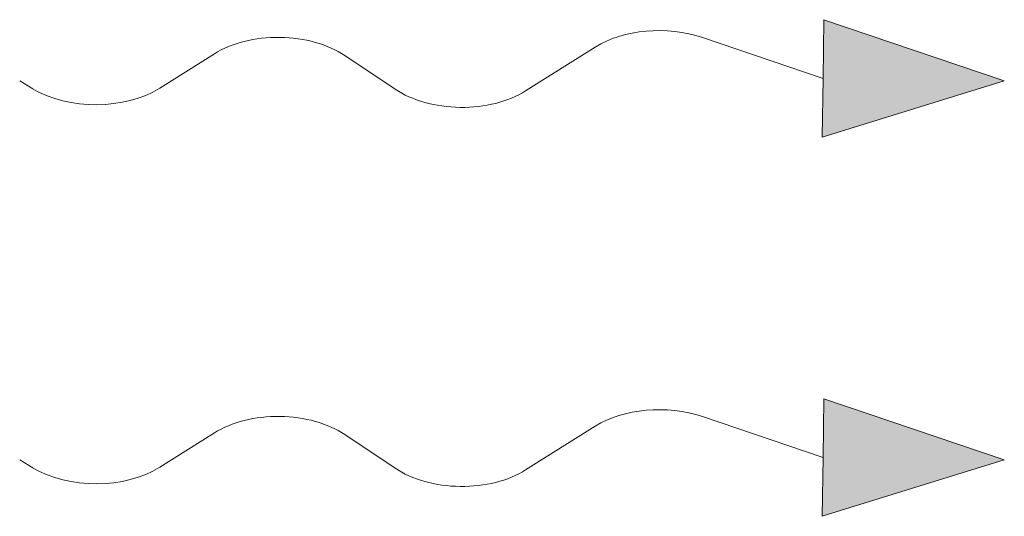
# Model space of a CAD drawing. Header units: millimetres. Extents: x 15940 to 92175, y -24684 to 227664.
# Tile 36 of 132: x 55400 to 55634, y -5767 to -5649. Entities that reach past the tile are written whole.
import ezdxf

# ---------------------------------------------------------------- set-up
doc = ezdxf.new("R2010")
doc.units = ezdxf.units.MM
doc.header["$LTSCALE"] = 0.05
doc.layers.get('0').update_dxf_attribs({"lineweight": 5})

msp = doc.modelspace()

# ---------------------------------------------------------------- linework, layer by layer
at = {"color": 0, "lineweight": 13}
for p, q in [((55591.21, -5649.03), (55591.03, -5662.98)), ((55591.21, -5649.03), (55634.03, -5663.56)), ((55591.03, -5662.98), (55562.4, -5653.27)), ((55536.97, -5655.53), (55520.45, -5665.94)), ((55446.58, -5657.13), (55433.62, -5665.3)), ((55489.48, -5665.52), (55477.55, -5657.55)), ((55590.84, -5676.94), (55591.03, -5662.98)), ((55634.03, -5663.56), (55590.84, -5676.94)), ((55591.21, -5739.03), (55591.03, -5752.98)), ((55591.21, -5739.03), (55634.03, -5753.56)), ((55591.03, -5752.98), (55562.4, -5743.27)), ((55446.58, -5747.13), (55433.62, -5755.3)), ((55536.97, -5745.53), (55520.45, -5755.94)), ((55489.48, -5755.52), (55477.55, -5747.55)), ((55590.84, -5766.94), (55591.03, -5752.98)), ((55634.03, -5753.56), (55590.84, -5766.94))]:
    msp.add_line(p, q, dxfattribs=at)
at = {"lineweight": 13}
for p, q in [((55403.47, -5665.41), (55400.39, -5663.56)), ((55403.47, -5755.41), (55400.39, -5753.56))]:
    msp.add_line(p, q, dxfattribs=at)
at = {"color": 0, "lineweight": 13, "extrusion": (0, 0, -1)}
for centre, start_param, end_param in [((55552.33, -5665.06), 3.908129, 5.191299), ((55461.94, -5666.66), 3.908129, 5.516649), ((55418.25, -5655.77), 0.766537, 2.320574), ((55505.09, -5656.41), 0.766537, 2.375056), ((55552.33, -5755.06), 3.908129, 5.191299), ((55461.94, -5756.66), 3.908129, 5.516649), ((55418.25, -5745.77), 0.766537, 2.320574), ((55505.09, -5746.41), 0.766537, 2.375056)]:
    msp.add_ellipse(centre, major_axis=(21.5, -0.29), ratio=0.625, start_param=start_param, end_param=end_param, dxfattribs=at)
at = {"color": 0, "lineweight": 13}
for points in [[(55591.21, -5649.03), (55590.84, -5676.94), (55634.03, -5663.56)], [(55591.21, -5739.03), (55590.84, -5766.94), (55634.03, -5753.56)]]:
    msp.add_solid(points, dxfattribs=at)

doc.saveas('drawing.dxf')
